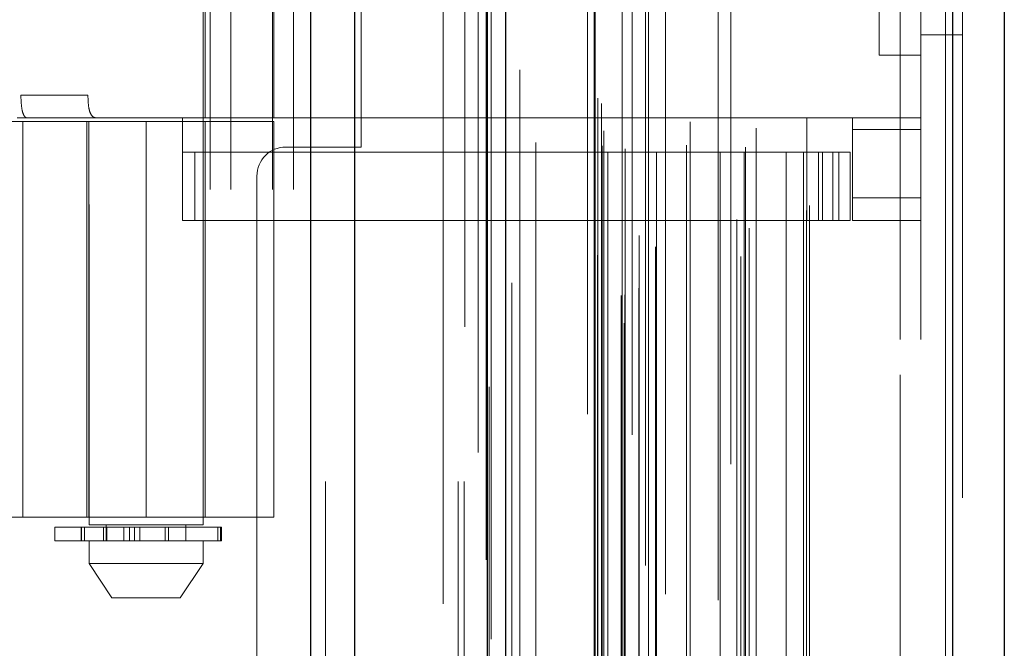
# Model space of a CAD drawing. Header units: inches. Extents: x 0.2 to 10.8, y 0.2 to 8.2.
# Tile 38 of 123: x 1.8969 to 2.0386, y 3.9738 to 4.0642. Entities that reach past the tile are written whole.
import ezdxf

# ---------------------------------------------------------------- set-up
doc = ezdxf.new("R2010")
doc.units = ezdxf.units.IN
doc.header["$MEASUREMENT"] = 0
doc.linetypes.add('HIDDEN', pattern=[0.07500000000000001, 0.05, -0.025])

msp = doc.modelspace()

# ---------------------------------------------------------------- linework, layer by layer
at = {"color": 7, "linetype": 'Continuous', "lineweight": 25}
for p, q in [((1.938772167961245, 2.897754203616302), (1.938772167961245, 5.34358365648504)), ((1.945136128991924, 2.897754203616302), (1.945136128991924, 5.342403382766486)), ((1.964212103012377, 2.897754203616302), (1.964212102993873, 5.333429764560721)), ((1.966848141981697, 2.897754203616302), (1.966848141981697, 5.333170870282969)), ((1.979651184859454, 5.307466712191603), (1.979651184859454, 2.923858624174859)), ((2.031172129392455, 5.298382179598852), (2.031172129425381, 2.932943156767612)), ((2.038609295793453, 5.295437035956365), (2.038609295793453, 2.935888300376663))]:
    msp.add_line(p, q, dxfattribs=at)
at = {"color": 7, "linetype": 'HIDDEN', "lineweight": 18}
for p, q in [((1.938772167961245, 5.34358365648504), (1.938772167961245, 2.897754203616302)), ((1.938772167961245, 5.343583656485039), (1.938772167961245, 2.897754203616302)), ((1.938772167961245, 2.897754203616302), (1.938772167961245, 5.34358365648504)), ((1.940893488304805, 2.897754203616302), (1.940893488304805, 5.342403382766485)), ((1.940893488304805, 2.897754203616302), (1.940893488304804, 5.342403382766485)), ((1.945136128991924, 2.897754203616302), (1.945136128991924, 5.342403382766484)), ((1.959969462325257, 2.897754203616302), (1.959969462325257, 5.333429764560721)), ((1.959969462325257, 2.897754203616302), (1.959969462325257, 5.333429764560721)), ((1.960848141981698, 2.897754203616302), (1.960848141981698, 5.333170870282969)), ((1.964212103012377, 2.897754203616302), (1.964212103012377, 5.333429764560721)), ((1.964466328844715, 2.911388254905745), (1.964466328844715, 5.319937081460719)), ((1.983876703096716, 2.920524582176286), (1.983876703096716, 5.310800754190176)), ((1.983876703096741, 2.920524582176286), (1.983876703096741, 5.310800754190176)), ((1.978609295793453, 5.307466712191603), (1.978609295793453, 2.923858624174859)), ((1.983451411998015, 2.924528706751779), (1.983451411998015, 5.306796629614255)), ((1.983961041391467, 2.924618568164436), (1.983961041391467, 5.306706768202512)), ((1.986014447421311, 2.925593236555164), (1.986014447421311, 5.305732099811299)), ((1.967721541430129, 2.926347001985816), (1.967721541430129, 5.304983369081)), ((1.985022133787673, 5.304486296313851), (1.985022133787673, 2.926847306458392)), ((1.97954887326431, 5.301772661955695), (1.97954887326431, 2.929552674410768)), ((1.979575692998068, 2.929342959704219), (1.979575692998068, 5.301982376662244)), ((2.000689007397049, 2.930156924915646), (2.000689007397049, 5.301168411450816)), ((1.980027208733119, 2.930306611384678), (1.980027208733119, 5.301018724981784)), ((1.980027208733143, 2.930306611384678), (1.980027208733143, 5.301018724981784)), ((1.988412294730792, 2.93150159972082), (1.988412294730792, 5.299829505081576)), ((1.999257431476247, 5.300244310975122), (1.999257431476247, 2.931085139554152)), ((2.030130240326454, 5.298382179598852), (2.030130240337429, 2.932943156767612)), ((2.030130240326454, 2.93294315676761), (2.030130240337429, 5.298382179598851)), ((2.031172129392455, 2.93294315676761), (2.031172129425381, 5.298382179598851)), ((1.986045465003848, 2.93314036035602), (1.986045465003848, 5.298184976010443)), ((2.001869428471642, 2.934190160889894), (2.001869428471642, 5.297138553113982)), ((2.000104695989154, 2.935459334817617), (2.000104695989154, 5.295866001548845)), ((2.010121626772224, 2.936761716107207), (2.010121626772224, 5.294563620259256)), ((2.032609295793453, 5.295437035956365), (2.032609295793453, 2.935888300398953)), ((1.971158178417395, 2.93762007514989), (1.971158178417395, 5.293705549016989)), ((2.010554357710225, 2.937492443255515), (2.010554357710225, 5.293832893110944)), ((1.981541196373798, 2.94520967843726), (1.981541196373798, 5.286115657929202)), ((1.981541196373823, 2.94520967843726), (1.981541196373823, 5.286115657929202)), ((1.983614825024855, 5.286115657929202), (1.983614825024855, 2.94520967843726)), ((1.983614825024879, 2.94520967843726), (1.983614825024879, 5.286115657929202)), ((1.984031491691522, 2.945626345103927), (1.984031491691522, 5.285698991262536)), ((1.986948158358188, 5.285698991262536), (1.986948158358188, 2.945626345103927)), ((1.987364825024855, 2.94520967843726), (1.987364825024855, 5.286115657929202)), ((1.987364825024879, 5.286115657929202), (1.987364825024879, 2.94520967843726)), ((1.988537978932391, 2.94520967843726), (1.988537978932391, 5.286115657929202)), ((1.997708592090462, 2.94520967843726), (1.997708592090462, 5.286115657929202)), ((2.001153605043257, 2.94520967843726), (2.001153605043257, 5.286115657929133)), ((2.007188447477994, 2.94520967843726), (2.007188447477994, 5.286115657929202)), ((2.009721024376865, 2.94520967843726), (2.009721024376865, 5.286115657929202)), ((2.00972102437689, 2.94520967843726), (2.00972102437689, 5.286115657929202)), ((1.980698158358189, 2.946043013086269), (1.980698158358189, 5.285282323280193)), ((1.980698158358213, 2.946043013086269), (1.980698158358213, 5.285282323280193)), ((1.992836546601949, 2.946126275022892), (1.992836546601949, 5.285240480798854)), ((2.001365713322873, 2.945873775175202), (2.001365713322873, 5.285454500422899)), ((1.980942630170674, 2.948204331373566), (1.980942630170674, 5.283120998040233)), ((2.002880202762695, 2.948575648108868), (2.002880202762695, 5.282749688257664)), ((1.989828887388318, 5.281549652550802), (1.989828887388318, 2.949761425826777)), ((1.993383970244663, 2.949504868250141), (1.993383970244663, 5.281820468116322)), ((1.993383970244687, 2.949504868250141), (1.993383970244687, 5.281820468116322)), ((1.997439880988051, 5.280720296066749), (1.997439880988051, 2.95060642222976)), ((1.980627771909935, 2.952122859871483), (1.980627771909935, 5.27920247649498)), ((1.980627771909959, 2.952122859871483), (1.980627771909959, 5.27920247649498)), ((1.98008055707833, 2.952895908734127), (1.98008055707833, 5.278429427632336)), ((1.980080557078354, 2.952895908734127), (1.980080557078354, 5.278429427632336)), ((1.964754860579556, 5.275113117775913), (1.964754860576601, 2.956221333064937)), ((1.968888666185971, 2.956986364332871), (1.968888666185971, 5.274338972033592)), ((1.957848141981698, 2.980170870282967), (1.957848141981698, 5.251087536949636)), ((1.957848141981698, 2.980170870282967), (1.957848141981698, 5.251087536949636)), ((1.957848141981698, 2.980170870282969), (1.957848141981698, 5.251087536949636)), ((1.957848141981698, 2.980170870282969), (1.957848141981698, 5.251087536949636)), ((2.02360929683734, 3.018204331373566), (2.02360929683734, 5.213120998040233)), ((2.02360929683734, 3.018204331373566), (2.02360929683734, 5.213120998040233)), ((2.023609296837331, 5.213120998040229), (2.023609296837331, 3.018204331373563)), ((2.023609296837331, 5.213120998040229), (2.023609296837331, 3.018204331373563)), ((2.026609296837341, 3.018204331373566), (2.026609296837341, 5.213120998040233)), ((1.924264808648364, 3.839754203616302), (1.924264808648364, 4.391587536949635)), ((1.924264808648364, 3.839754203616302), (1.924264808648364, 4.391587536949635)), ((1.927264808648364, 3.839754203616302), (1.927264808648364, 4.391587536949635)), ((1.933264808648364, 3.839754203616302), (1.933264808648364, 4.391587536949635)), ((1.936264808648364, 3.839754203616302), (1.936264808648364, 4.391587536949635)), ((1.936264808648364, 3.839754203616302), (1.936264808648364, 4.391587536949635)), ((1.906858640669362, 4.237608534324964), (1.906858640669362, 3.991545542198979)), ((1.923262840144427, 3.991545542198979), (1.923262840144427, 4.237608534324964)), ((1.946014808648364, 4.045879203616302), (1.946014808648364, 4.185462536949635)), ((1.899313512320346, 4.181296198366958), (1.899313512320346, 4.050062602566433)), ((1.907749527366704, 4.181296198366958), (1.907749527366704, 4.050062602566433)), ((1.923590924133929, 4.050062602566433), (1.923590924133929, 4.181296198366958)), ((1.933433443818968, 4.050062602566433), (1.933433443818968, 4.181296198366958)), ((2.011845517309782, 4.181296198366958), (2.011845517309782, 4.050062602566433)), ((2.011845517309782, 4.181296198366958), (2.011845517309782, 4.050062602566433)), ((2.016766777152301, 4.181296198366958), (2.016766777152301, 4.050062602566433)), ((1.897045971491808, 4.178015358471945), (1.897045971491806, 4.053343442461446)), ((1.906696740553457, 4.178015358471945), (1.906696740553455, 4.053343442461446)), ((2.020609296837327, 4.059096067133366), (2.020609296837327, 4.171929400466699)), ((2.026609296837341, 4.062037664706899), (2.032609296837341, 4.062037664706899)), ((2.020609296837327, 4.059096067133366), (2.026609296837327, 4.059096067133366)), ((1.906696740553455, 4.053343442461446), (1.897045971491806, 4.053343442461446)), ((1.899313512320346, 4.050062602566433), (1.896501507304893, 4.050062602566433)), ((1.933433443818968, 4.050062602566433), (1.899313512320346, 4.050062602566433)), ((1.920310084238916, 4.035298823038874), (1.920310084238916, 4.050062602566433)), ((2.010205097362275, 4.050062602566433), (1.933433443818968, 4.050062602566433)), ((2.010205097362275, 4.050062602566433), (1.933433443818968, 4.050062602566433)), ((2.011845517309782, 4.050062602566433), (2.010205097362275, 4.050062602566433)), ((2.010205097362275, 4.035298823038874), (2.010205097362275, 4.050062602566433)), ((2.026609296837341, 4.050062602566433), (2.011845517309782, 4.050062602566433)), ((2.016766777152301, 4.048422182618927), (2.016766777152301, 4.050062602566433)), ((1.895673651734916, 4.049570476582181), (1.915060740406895, 4.049570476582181)), ((1.897314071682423, 3.992647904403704), (1.897314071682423, 4.049570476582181)), ((1.90653055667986, 4.049570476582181), (1.90653055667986, 3.992647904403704)), ((1.90682121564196, 4.049570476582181), (1.90682121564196, 3.992647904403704)), ((1.915060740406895, 4.049570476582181), (1.915060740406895, 3.992647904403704)), ((1.915060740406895, 4.049570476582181), (1.933433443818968, 4.049570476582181)), ((1.915060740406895, 3.992647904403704), (1.915060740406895, 4.049570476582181)), ((1.923590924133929, 3.992647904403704), (1.923590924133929, 4.049570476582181)), ((1.933433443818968, 3.992647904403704), (1.933433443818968, 4.049570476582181)), ((2.026609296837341, 4.048422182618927), (2.016766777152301, 4.048422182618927)), ((2.016766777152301, 4.048422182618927), (2.016766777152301, 4.038579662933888)), ((1.935181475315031, 4.045879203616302), (1.946014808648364, 4.045879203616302)), ((2.010205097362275, 4.045141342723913), (1.920310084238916, 4.045141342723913)), ((1.922103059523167, 4.035298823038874), (1.922103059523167, 4.045141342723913)), ((2.010205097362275, 4.045141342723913), (2.011845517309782, 4.045141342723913)), ((2.011845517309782, 4.045141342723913), (2.011845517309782, 4.035298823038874)), ((2.011845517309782, 4.045141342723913), (2.014798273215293, 4.045141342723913)), ((2.012456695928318, 4.035298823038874), (2.012456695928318, 4.045141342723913)), ((2.01394456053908, 4.035298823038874), (2.01394456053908, 4.045141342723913)), ((2.014798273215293, 4.035298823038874), (2.014798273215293, 4.045141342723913)), ((2.014798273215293, 4.045141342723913), (2.0164386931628, 4.045141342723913)), ((2.014798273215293, 4.035298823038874), (2.014798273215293, 4.045141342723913)), ((2.0164386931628, 4.035298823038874), (2.0164386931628, 4.045141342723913)), ((1.931014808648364, 4.041712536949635), (1.931014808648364, 3.445379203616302)), ((2.026609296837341, 4.038579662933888), (2.016766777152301, 4.038579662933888)), ((2.016766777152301, 4.035298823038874), (2.016766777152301, 4.038579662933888)), ((2.026609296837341, 4.038579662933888), (2.016766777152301, 4.038579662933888)), ((2.010205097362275, 4.035298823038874), (1.920310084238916, 4.035298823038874)), ((2.011845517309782, 4.035298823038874), (2.010205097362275, 4.035298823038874)), ((2.014798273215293, 4.035298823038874), (2.011845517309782, 4.035298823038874)), ((2.0164386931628, 4.035298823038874), (2.014798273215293, 4.035298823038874)), ((2.026609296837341, 4.035298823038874), (2.016766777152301, 4.035298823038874)), ((1.846163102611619, 3.992647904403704), (1.915060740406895, 3.992647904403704)), ((1.915060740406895, 3.991545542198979), (1.906858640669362, 3.991545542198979)), ((1.909319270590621, 3.991545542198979), (1.909319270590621, 3.98924895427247)), ((1.933433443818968, 3.992647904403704), (1.915060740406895, 3.992647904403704)), ((1.923262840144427, 3.991545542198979), (1.915060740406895, 3.991545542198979)), ((1.920802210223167, 3.98924895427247), (1.920802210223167, 3.991545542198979)), ((1.901937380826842, 3.991217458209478), (1.925776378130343, 3.991217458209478)), ((1.901937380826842, 3.991217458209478), (1.901937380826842, 3.98924895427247)), ((1.905723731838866, 3.991217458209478), (1.905723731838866, 3.98924895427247)), ((1.905759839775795, 3.991217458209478), (1.905759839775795, 3.98924895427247)), ((1.905759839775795, 3.98924895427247), (1.905759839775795, 3.991217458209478)), ((1.906210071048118, 3.98924895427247), (1.906210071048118, 3.991217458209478)), ((1.906210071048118, 3.991217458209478), (1.906210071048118, 3.98924895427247)), ((1.908913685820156, 3.991217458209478), (1.908913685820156, 3.98924895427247)), ((1.908913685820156, 3.98924895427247), (1.908913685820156, 3.991217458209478)), ((1.909319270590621, 3.991217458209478), (1.909319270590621, 3.98924895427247)), ((1.909391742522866, 3.98924895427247), (1.909391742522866, 3.991217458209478)), ((1.909391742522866, 3.991217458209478), (1.909391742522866, 3.98924895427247)), ((1.909400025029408, 3.98924895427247), (1.909400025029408, 3.991217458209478)), ((1.911840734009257, 3.98924895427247), (1.911840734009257, 3.991217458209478)), ((1.911840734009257, 3.991217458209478), (1.911840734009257, 3.98924895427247)), ((1.912689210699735, 3.991217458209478), (1.912689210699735, 3.98924895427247)), ((1.912689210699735, 3.98924895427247), (1.912689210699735, 3.991217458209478)), ((1.913413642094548, 3.98924895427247), (1.913413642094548, 3.991217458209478)), ((1.913413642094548, 3.991217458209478), (1.913413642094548, 3.98924895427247)), ((1.914151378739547, 3.991217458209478), (1.914151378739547, 3.98924895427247)), ((1.914151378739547, 3.98924895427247), (1.914151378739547, 3.991217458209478)), ((1.917809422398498, 3.98924895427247), (1.917809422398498, 3.991217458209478)), ((1.917809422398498, 3.991217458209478), (1.917809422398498, 3.98924895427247)), ((1.918265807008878, 3.991217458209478), (1.918265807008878, 3.98924895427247)), ((1.918265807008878, 3.98924895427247), (1.918265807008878, 3.991217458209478)), ((1.925382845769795, 3.98924895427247), (1.925382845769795, 3.991217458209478)), ((1.925382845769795, 3.991217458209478), (1.925382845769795, 3.98924895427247)), ((1.925776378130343, 3.98924895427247), (1.925776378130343, 3.991217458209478)), ((1.925776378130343, 3.991217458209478), (1.925776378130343, 3.98924895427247)), ((1.925776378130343, 3.991217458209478), (1.925896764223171, 3.991217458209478)), ((1.925896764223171, 3.98924895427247), (1.925896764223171, 3.991217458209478)), ((1.925776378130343, 3.98924895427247), (1.901937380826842, 3.98924895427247)), ((1.906858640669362, 3.98924895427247), (1.906858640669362, 3.985968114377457)), ((1.923262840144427, 3.985968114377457), (1.923262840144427, 3.98924895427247)), ((1.925896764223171, 3.98924895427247), (1.925776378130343, 3.98924895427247)), ((1.906858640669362, 3.985968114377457), (1.915060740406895, 3.985968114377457)), ((1.906858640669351, 3.985968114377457), (1.910139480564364, 3.981046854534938)), ((1.915060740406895, 3.985968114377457), (1.923262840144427, 3.985968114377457)), ((1.919982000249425, 3.981046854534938), (1.923262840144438, 3.985968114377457)), ((1.910139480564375, 3.981046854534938), (1.915060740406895, 3.981046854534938)), ((1.915060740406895, 3.981046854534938), (1.919982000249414, 3.981046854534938))]:
    msp.add_line(p, q, dxfattribs=at)
at = {"color": 7, "linetype": 'HIDDEN', "lineweight": 18, "flags": 128}
for points in [[(1.960959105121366, 5.319994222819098), (1.960958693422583, 4.12518261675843), (1.96095910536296, 2.910842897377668)], [(1.962858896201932, 5.30195337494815), (1.962858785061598, 4.164373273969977), (1.962858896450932, 2.929374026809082)], [(1.964029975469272, 5.28649711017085), (1.964029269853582, 4.090630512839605), (1.964029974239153, 2.944845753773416)], [(1.964029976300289, 5.286496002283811), (1.964029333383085, 4.164380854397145), (1.964029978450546, 2.9448288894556)], [(1.971146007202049, 2.946533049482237), (1.971146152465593, 4.106124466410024), (1.971146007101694, 5.284790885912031)]]:
    msp.add_lwpolyline(points, dxfattribs=at)
at = {"color": 7, "linetype": 'HIDDEN', "lineweight": 18}
msp.add_arc((1.935181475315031, 4.041712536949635), 0.004166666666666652, 90, 180, dxfattribs=at)
for points in [[(1.897979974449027, 4.050062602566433), (1.897819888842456, 4.050062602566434), (1.897677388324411, 4.050145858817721), (1.897434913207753, 4.050471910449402), (1.897336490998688, 4.05071453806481), (1.897185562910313, 4.051319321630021), (1.897131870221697, 4.05168576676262), (1.897062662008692, 4.052476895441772), (1.897045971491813, 4.052908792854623), (1.897045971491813, 4.053343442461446)], [(1.906696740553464, 4.053343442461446), (1.906696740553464, 4.052903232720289), (1.906712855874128, 4.052470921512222), (1.906789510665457, 4.05166670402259), (1.906851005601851, 4.05129878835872), (1.907043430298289, 4.050694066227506), (1.907177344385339, 4.050453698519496), (1.907523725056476, 4.050139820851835), (1.907738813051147, 4.050062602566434), (1.907984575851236, 4.050062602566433)]]:
    msp.add_open_spline(points, degree=3, knots=[0, 0, 0, 0, 0.25, 0.25, 0.5, 0.5, 0.75, 0.75, 1, 1, 1, 1], dxfattribs=at)

doc.saveas('drawing.dxf')
